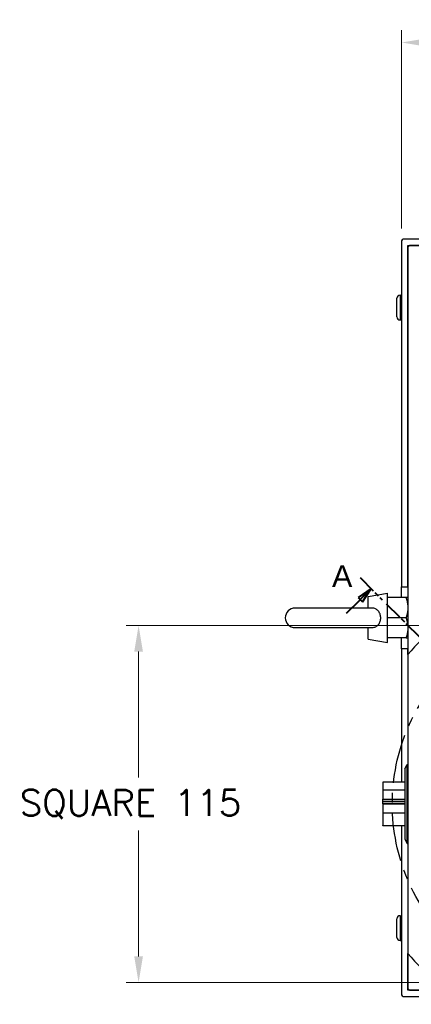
# Model space of a CAD drawing. Extents: x 25458 to 27143, y -3107 to -1919.
# Tile 6 of 19: x 26591 to 26717, y -2744 to -2427. Entities that reach past the tile are written whole.
import ezdxf

# ---------------------------------------------------------------- set-up
doc = ezdxf.new("R2010")
doc.units = 0
doc.header["$LTSCALE"] = 25.4
doc.linetypes.add('CENTER', pattern=[2, 1.25, -0.25, 0.25, -0.25])
doc.linetypes.add('CHAIN', pattern=[0.3543, 0.2362, -0.0295, 0.0591, -0.0295])
doc.layers.get('0').update_dxf_attribs({"linetype": 'CONTINUOUS'})
doc.layers.get('Defpoints').update_dxf_attribs({"linetype": 'CONTINUOUS'})
doc.layers.add('ATA-CENTER', color=133, linetype='CENTER')
doc.layers.add('ATA-DIM', color=252, linetype='CONTINUOUS', lineweight=25)
doc.layers.add('ATA-SECTION', color=3, linetype='CHAIN', lineweight=40)
doc.styles.get("Standard").update_dxf_attribs({"font": 'simplex.shx'})
doc.styles.add('주 문자 (ISO)', font='arial.ttf')
doc.dimstyles.new('ata_A1', dxfattribs={"dimtxt": 4.2, "dimasz": 4.2, "dimexe": 2, "dimexo": 2, "dimgap": 2, "dimtad": 0, "dimtih": 1, "dimtoh": 1, "dimdec": 6, "dimdsep": 46, "dimtxsty": 'Standard', "dimcen": 0, "dimclrd": 252, "dimclre": 252, "dimclrt": 4, "dimadec": 6, "dimazin": 2, "dimtfac": 1, "dimtdec": 6, "dimtofl": 0, "dimtmove": 0, "dimatfit": 3, "dimfxl": 0, "dimtolj": 1, "dimtzin": 0, "dimlwd": 0, "dimlwe": 0, "dimarcsym": 0})

# ---------------------------------------------------------------- blocks, each defined once
blk = doc.blocks.new('*D19180')
at = {"layer": 'ATA-DIM', "color": 252, "lineweight": 0}
for p, q in [((26713.47, -2494.19), (26713.47, -2430.28)), ((26832.47, -2494.19), (26832.47, -2430.28)), ((26721.87, -2434.28), (26754.4, -2434.28)), ((26824.07, -2434.28), (26791.55, -2434.28))]:
    blk.add_line(p, q, dxfattribs=at)
at = {"layer": 'ATA-DIM', "color": 252}
for points in [[(26721.87, -2432.88), (26721.87, -2435.68), (26713.47, -2434.28)], [(26824.07, -2435.68), (26824.07, -2432.88), (26832.47, -2434.28)]]:
    blk.add_solid(points, dxfattribs=at)
at = {"layer": 'Defpoints', "color": 0}
for p in [(26832.47, -2434.28), (26713.47, -2498.19), (26832.47, -2498.19)]:
    blk.add_point(p, dxfattribs=at)
at = {"layer": 'ATA-DIM', "color": 4, "ltscale": 0.2, "insert": (26758.4, -2427.9), "char_height": 8.4, "attachment_point": 1}
blk.add_mtext('\\A1;(119)', dxfattribs=at)
blk = doc.blocks.new('*D19177')
at = {"layer": 'ATA-DIM', "color": 252, "lineweight": 0}
for p, q in [((26720.82, -2622.19), (26624.8, -2622.19)), ((26628.8, -2630.59), (26628.8, -2671.12)), ((26628.8, -2728.79), (26628.8, -2688.27)), ((26720.82, -2737.19), (26624.8, -2737.19))]:
    blk.add_line(p, q, dxfattribs=at)
at = {"layer": 'ATA-DIM', "color": 252}
for points in [[(26630.2, -2630.59), (26627.4, -2630.59), (26628.8, -2622.19)], [(26627.4, -2728.79), (26630.2, -2728.79), (26628.8, -2737.19)]]:
    blk.add_solid(points, dxfattribs=at)
at = {"layer": 'Defpoints', "color": 0}
for p in [(26724.82, -2622.19), (26628.8, -2737.19), (26724.82, -2737.19)]:
    blk.add_point(p, dxfattribs=at)
at = {"layer": 'ATA-DIM', "color": 4, "ltscale": 0.2, "insert": (26590.54, -2675.12), "char_height": 8.4, "attachment_point": 1}
blk.add_mtext('\\A1;SQUARE 115', dxfattribs=at)

msp = doc.modelspace()

# ---------------------------------------------------------------- linework, layer by layer
for p, q in [((26713.472228, -2498.1942779), (26713.472228, -2609.6942779)), ((26749.8563564, -2497.6942779), (26713.972228, -2497.6942779)), ((26715.472228, -2499.6942779), (26749.7865149, -2499.6942779)), ((26715.472228, -2500.1942779), (26715.972228, -2499.6942779)), ((26715.472228, -2609.6942779), (26715.472228, -2499.6942779)), ((26715.472228, -2500.1942779), (26715.472228, -2631.5408772)), ((26749.7865149, -2499.6942779), (26715.972228, -2499.6942779)), ((26712.972228, -2515.6942779), (26713.472228, -2515.6942779)), ((26712.972228, -2515.6942779), (26712.972228, -2523.6942779)), ((26711.972228, -2522.6942779), (26711.972228, -2516.6942779)), ((26712.972228, -2523.6942779), (26713.472228, -2523.6942779)), ((26713.472228, -2613.1942779), (26713.472228, -2609.6942779)), ((26713.472228, -2609.6942779), (26715.472228, -2609.6942779)), ((26702.672228, -2612.8051379), (26708.972228, -2611.6942779)), ((26702.672228, -2616.5442779), (26702.672228, -2612.8051379)), ((26708.972228, -2627.6942779), (26708.972228, -2611.6942779)), ((26714.8916714, -2613.1942779), (26708.972228, -2613.1942779)), ((26703.8339759, -2616.5442779), (26679.172228, -2616.5442779)), ((26714.8916714, -2619.6942779), (26708.972228, -2619.6942779)), ((26679.172228, -2622.8442779), (26703.8339759, -2622.8442779)), ((26702.672228, -2626.5834179), (26702.672228, -2622.8442779)), ((26702.672228, -2626.5834179), (26708.972228, -2627.6942779)), ((26714.8916714, -2626.1942779), (26708.972228, -2626.1942779)), ((26713.472228, -2629.6942779), (26713.472228, -2626.1942779)), ((26713.472228, -2629.6942779), (26713.472228, -2672.6053207)), ((26715.472228, -2629.6942779), (26713.472228, -2629.6942779)), ((26715.472228, -2631.5408772), (26715.472228, -2629.6942779)), ((26715.472228, -2631.5408772), (26715.472228, -2727.8476786)), ((26714.472228, -2668.3690889), (26715.2659755, -2666.9942779)), ((26714.472228, -2668.3690889), (26714.472228, -2691.0194669)), ((26715.2659755, -2666.9942779), (26715.472228, -2666.9942779)), ((26715.2659755, -2692.3942779), (26715.2659755, -2666.9942779)), ((26707.472228, -2672.6053207), (26707.472228, -2675.2281914)), ((26714.472228, -2672.6053207), (26707.472228, -2672.6053207)), ((26707.472228, -2675.2281914), (26707.472228, -2678.1618979)), ((26714.472228, -2675.2281914), (26707.472228, -2675.2281914)), ((26707.472228, -2678.1618979), (26714.472228, -2678.1618979)), ((26707.472228, -2678.8086697), (26707.472228, -2678.1618979)), ((26707.472228, -2678.9902196), (26707.472228, -2678.8086697)), ((26707.472228, -2678.8086697), (26714.472228, -2678.8086697)), ((26707.472228, -2679.6369914), (26707.472228, -2678.9902196)), ((26714.472228, -2678.9902196), (26707.472228, -2678.9902196)), ((26714.472228, -2679.6369914), (26707.472228, -2679.6369914)), ((26707.472228, -2679.7515644), (26707.472228, -2682.6852708)), ((26714.472228, -2679.7515644), (26707.472228, -2679.7515644)), ((26713.472228, -2679.6369914), (26713.472228, -2679.7515644)), ((26714.472228, -2682.6852708), (26707.472228, -2682.6852708)), ((26707.472228, -2682.6852708), (26707.472228, -2686.6016851)), ((26707.472228, -2686.7832351), (26707.472228, -2686.6016851)), ((26707.472228, -2686.6016851), (26714.472228, -2686.6016851)), ((26714.472228, -2686.7832351), (26707.472228, -2686.7832351)), ((26713.472228, -2686.7832351), (26713.472228, -2741.1942779)), ((26714.472228, -2691.0194669), (26715.2659755, -2692.3942779)), ((26715.2659755, -2692.3942779), (26715.472228, -2692.3942779)), ((26712.972228, -2715.6942779), (26713.472228, -2715.6942779)), ((26712.972228, -2715.6942779), (26712.972228, -2723.6942779)), ((26711.972228, -2722.6942779), (26711.972228, -2716.6942779)), ((26712.972228, -2723.6942779), (26713.472228, -2723.6942779)), ((26715.472228, -2739.6942779), (26715.472228, -2727.8476786)), ((26715.472228, -2727.8476786), (26715.472228, -2739.1942779)), ((26715.972228, -2739.6942779), (26715.472228, -2739.1942779)), ((26830.472228, -2739.6942779), (26715.472228, -2739.6942779)), ((26715.972228, -2739.6942779), (26829.972228, -2739.6942779)), ((26713.972228, -2741.6942779), (26831.972228, -2741.6942779))]:
    msp.add_line(p, q)
for centre, radius, start, end in [((26713.972228, -2498.1942779), 0.5, 90, 180), ((26712.972228, -2516.6942779), 1, 90, 180), ((26712.972228, -2522.6942779), 1, 180, 270), ((26679.172228, -2619.6942779), 3.15, 90, 270), ((26772.972228, -2679.6942779), 75, 129.94450519, 140.05549481), ((26712.972228, -2716.6942779), 1, 90, 180), ((26712.972228, -2722.6942779), 1, 180, 270), ((26772.972228, -2679.6942779), 75, 219.94450519, 230.05549481), ((26713.972228, -2741.1942779), 0.5, 180, 270)]:
    msp.add_arc(centre, radius, start, end)
for points, weights in [([(26714.8916714, -2613.1942779), (26715.472228, -2614.9359476), (26715.472228, -2616.4442779)], [1.01001874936, 1.04314139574, 1]), ([(26715.472228, -2613.1942779), (26715.472228, -2613.1942779), (26714.8916714, -2613.1942779)], [1, 1.04314139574, 1.01001874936]), ([(26715.472228, -2616.4442779), (26715.472228, -2617.9526081), (26714.8916714, -2619.6942779)], [1, 1.04314139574, 1.01001874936]), ([(26714.8916714, -2619.6942779), (26715.472228, -2621.4359476), (26715.472228, -2622.9442779)], [1.01001874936, 1.04314139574, 1]), ([(26715.472228, -2622.9442779), (26715.472228, -2624.4526081), (26714.8916714, -2626.1942779)], [1, 1.04314139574, 1.01001874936]), ([(26714.8916714, -2626.1942779), (26715.472228, -2626.1942779), (26715.472228, -2626.1942779)], [1.01001874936, 1.04314139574, 1])]:
    msp.add_rational_spline(points, weights, degree=2)
msp.add_open_spline([(26703.8339716, -2622.8442897), (26703.9170788, -2622.8442863), (26703.9999476, -2622.8411814), (26704.4573091, -2622.8060635), (26704.8113936, -2622.711766), (26705.4769521, -2622.379408), (26705.7728731, -2622.1394497), (26706.2600302, -2621.5432119), (26706.4455072, -2621.1919106), (26706.6895894, -2620.4269729), (26706.7466344, -2620.021223), (26706.7290716, -2619.2028814), (26706.6538256, -2618.7988012), (26706.375793, -2618.0542048), (26706.1775115, -2617.7197727), (26705.679948, -2617.1697887), (26705.3901386, -2616.9545957), (26704.7233073, -2616.6472002), (26704.3565475, -2616.5631387), (26703.925065, -2616.5452088), (26703.8795313, -2616.5442707), (26703.8339687, -2616.5442608)], degree=3, knots=[-1.1220648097, -1.1220648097, -1.1220648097, -1.1220648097, -1.0965690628, -1.0965690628, -0.9807252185, -0.9807252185, -0.8586322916, -0.8586322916, -0.7353053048, -0.7353053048, -0.6127162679, -0.6127162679, -0.4893775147, -0.4893775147, -0.3679615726, -0.3679615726, -0.2521654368, -0.2521654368, -0.1335841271, -0.1335841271, -0.1196121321, -0.1196121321, -0.1196121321, -0.1196121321])
at = {"layer": 'ATA-CENTER', "ltscale": 0.5}
msp.add_circle((26772.972228, -2679.6942779), 62.5, dxfattribs=at)
at = {"layer": 'ATA-SECTION'}
for p, q in [((26700.1157255, -2606.7286175), (26707.2317735, -2613.8553272)), ((26703.6737495, -2610.2919724), (26699.4289927, -2613.1172228)), ((26700.13557, -2613.8248587), (26703.6737495, -2610.2919724)), ((26700.8421473, -2614.5324946), (26703.6737495, -2610.2919724)), ((26695.7508489, -2618.2030202), (26700.13557, -2613.8248587)), ((26699.4289915, -2613.1172246), (26700.842146, -2614.5324964)), ((26708.5133602, -2615.1388341), (26837.4310957, -2744.2497217))]:
    msp.add_line(p, q, dxfattribs=at)
at = {"layer": 'ATA-SECTION', "flags": 128}
msp.add_lwpolyline([(26700.8421467, -2614.5324971), (26703.6737488, -2610.29197), (26699.4289921, -2613.1172206), (26700.8421467, -2614.5324971)], dxfattribs=at)
at = {"layer": 'ATA-SECTION'}
msp.add_solid([(26700.8421467, -2614.5324971), (26703.6737488, -2610.29197), (26699.4289921, -2613.1172206), (26700.8421467, -2614.5324971)], dxfattribs=at)

# ---------------------------------------------------------------- texts
at = {"layer": 'ATA-SECTION', "insert": (26691.0703253, -2609.7290687), "char_height": 6.9999999, "attachment_point": 7, "style": '주 문자 (ISO)'}
msp.add_mtext('A', dxfattribs=at)

# ---------------------------------------------------------------- dimensions: what is measured, and where the dimension line sits
at = {"layer": 'ATA-DIM'}
for base, p1, p2, angle, text, override, picture, middle in [((26832.472228, -2434.2821471), (26713.472228, -2498.1942779), (26832.472228, -2498.1942779), 180, '(<>)', {"dimscale": 2, "dimdec": 3, "dimtol": 0, "dimlim": 0, "dimtp": 0, "dimtm": 0, "dimtfac": 0.857143, "dimtdec": 2, "dimtolj": 1, "dimtzin": 0}, '*D19180', (26772.972228, -2434.2821471)), ((26628.8012197, -2737.1942779), (26724.8188273, -2622.1942779), (26724.8188273, -2737.1942779), 90, 'SQUARE <>', {"dimscale": 2, "dimdec": 3, "dimtfac": 0.857143, "dimtdec": 2}, '*D19177', (26628.8012197, -2679.6942779))]:
    dim = msp.add_linear_dim(base=base, p1=p1, p2=p2, angle=angle, text=text, dimstyle='ata_A1', override=override, dxfattribs=at)
    dim.commit()
    dim.dimension.update_dxf_attribs({"geometry": picture, "text_midpoint": middle, "dimtype": 160})

doc.saveas('drawing.dxf')
